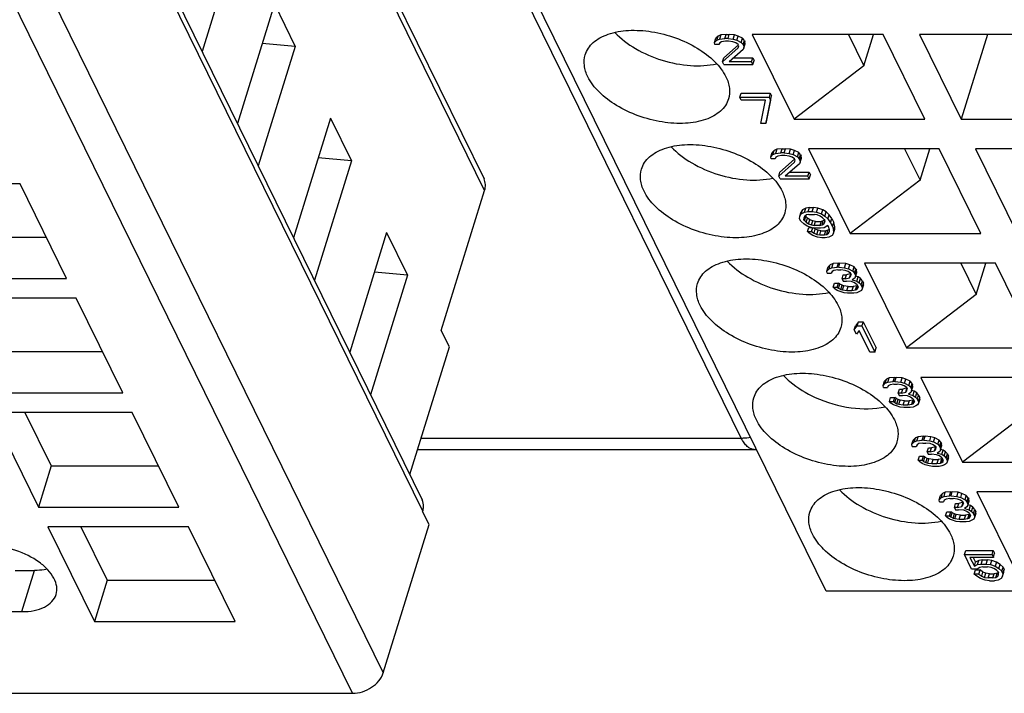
# Model space of a CAD drawing. Header units: millimetres. Extents: x 0 to 420, y 0 to 297.
# Tile 16 of 76: x 168 to 181, y 24 to 33. Entities that reach past the tile are written whole.
import ezdxf

# ---------------------------------------------------------------- set-up
doc = ezdxf.new("R2010")
doc.units = ezdxf.units.MM
doc.header["$LTSCALE"] = 23.1
doc.layers.get('0').update_dxf_attribs({"linetype": 'CONTINUOUS'})

msp = doc.modelspace()

# ---------------------------------------------------------------- linework, layer by layer
at = {"color": 9, "linetype": 'CONTINUOUS'}
for p, q in [((177.31116, 27.44457), (159.4633, 63.81468)), ((174.05716, 30.58414), (159.53716, 60.17277)), ((173.27328, 26.51774), (158.54992, 56.52078)), ((157.88601, 54.80134), (172.77205, 24.46677)), ((172.38434, 24.20566), (157.4983, 54.54023)), ((173.25267, 27.44457), (177.31116, 27.44457)), ((168.19169, 25.24168), (168.35307, 25.7639))]:
    msp.add_line(p, q, dxfattribs=at)
at = {"color": 7, "linetype": 'CONTINUOUS'}
for p, q in [((159.52939, 60.31962), (174.04938, 30.73098)), ((158.5423, 56.66469), (173.26566, 26.66165)), ((178.38496, 25.49976), (165.5732, 51.60738)), ((170.94435, 33.86351), (170.4757, 32.34698)), ((171.39174, 32.95182), (170.9231, 31.43528)), ((171.39174, 32.95182), (171.65611, 32.41309)), ((176.97255, 32.4638), (176.98869, 32.51602)), ((176.97255, 32.4638), (176.99964, 32.49201)), ((176.97616, 32.43558), (176.97255, 32.4638)), ((177.01578, 32.54423), (176.98869, 32.51602)), ((176.99964, 32.49201), (177.01578, 32.54423)), ((176.99964, 32.49201), (177.03365, 32.50612)), ((177.04979, 32.55834), (177.01578, 32.54423)), ((177.03741, 32.45674), (177.02733, 32.43558)), ((177.04979, 32.55834), (177.03365, 32.50612)), ((177.03365, 32.50612), (177.10183, 32.51317)), ((177.06119, 32.47085), (177.03741, 32.45674)), ((177.11797, 32.56539), (177.04979, 32.55834)), ((177.1089, 32.4779), (177.06119, 32.47085)), ((177.10183, 32.51317), (177.11797, 32.56539)), ((177.14276, 32.51317), (177.10183, 32.51317)), ((177.14984, 32.4779), (177.1089, 32.4779)), ((177.11797, 32.56539), (177.1589, 32.56539)), ((177.14276, 32.51317), (177.1589, 32.56539)), ((177.14276, 32.51317), (177.20763, 32.50612)), ((177.20447, 32.47085), (177.14984, 32.4779)), ((177.22377, 32.55834), (177.1589, 32.56539)), ((177.24209, 32.45674), (177.20447, 32.47085)), ((177.20763, 32.50612), (177.22377, 32.55834)), ((177.20763, 32.50612), (177.25549, 32.49201)), ((177.27163, 32.54423), (177.22377, 32.55834)), ((177.27295, 32.43558), (177.24209, 32.45674)), ((177.25549, 32.49201), (177.27163, 32.54423)), ((177.25549, 32.49201), (177.31027, 32.4638)), ((177.32641, 32.51602), (177.27163, 32.54423)), ((177.31027, 32.4638), (177.32641, 32.51602)), ((177.31027, 32.4638), (177.33435, 32.43558)), ((177.35049, 32.4878), (177.32641, 32.51602)), ((177.33435, 32.43558), (177.35049, 32.4878)), ((177.34127, 32.42147), (177.35741, 32.47369)), ((177.35049, 32.4878), (177.35741, 32.47369)), ((177.36102, 32.44548), (177.35741, 32.47369)), ((179.10848, 32.56539), (177.45058, 32.56539)), ((177.45058, 32.56539), (177.97932, 31.48794)), ((178.66895, 32.56539), (178.86455, 32.16682)), ((178.86455, 32.16682), (178.98771, 32.56539)), ((179.63722, 31.48794), (179.10848, 32.56539)), ((181.22691, 32.56539), (179.56901, 32.56539)), ((179.56901, 32.56539), (180.09775, 31.48794)), ((180.43071, 32.56539), (180.09775, 31.48794)), ((171.65611, 32.41309), (171.18747, 30.89655)), ((171.65611, 32.41309), (171.23668, 32.45002)), ((177.02733, 32.43558), (176.97616, 32.43558)), ((177.07323, 32.21691), (177.27325, 32.39326)), ((177.27452, 32.43237), (177.08937, 32.26914)), ((177.3348, 32.3721), (177.1551, 32.21691)), ((177.27987, 32.42147), (177.27295, 32.43558)), ((177.27325, 32.39326), (177.27987, 32.42147)), ((177.34127, 32.42147), (177.33435, 32.43558)), ((177.34489, 32.39326), (177.3348, 32.3721)), ((177.34127, 32.42147), (177.34489, 32.39326)), ((177.34489, 32.39326), (177.36102, 32.44548)), ((177.07323, 32.21691), (177.08937, 32.26914)), ((177.09054, 32.18165), (177.07323, 32.21691)), ((177.44166, 32.21691), (177.1551, 32.21691)), ((177.21558, 32.26914), (177.45779, 32.26914)), ((177.44166, 32.21691), (177.45779, 32.26914)), ((177.45896, 32.18165), (177.44166, 32.21691)), ((177.45779, 32.26914), (177.4751, 32.23387)), ((177.45896, 32.18165), (177.4751, 32.23387)), ((177.09054, 32.18165), (177.45896, 32.18165)), ((178.86455, 32.16682), (177.97932, 31.48794)), ((177.2939, 31.76724), (177.31004, 31.81946)), ((177.2939, 31.76724), (177.66232, 31.76724)), ((177.31121, 31.73197), (177.2939, 31.76724)), ((177.31004, 31.81946), (177.67846, 31.81946)), ((177.61823, 31.73197), (177.31121, 31.73197)), ((177.55893, 31.43571), (177.61823, 31.73197)), ((177.67963, 31.73197), (177.62033, 31.43571)), ((177.63647, 31.48794), (177.69577, 31.78419)), ((177.67846, 31.81946), (177.66232, 31.76724)), ((177.66232, 31.76724), (177.67963, 31.73197)), ((177.67846, 31.81946), (177.69577, 31.78419)), ((177.67963, 31.73197), (177.69577, 31.78419)), ((172.10351, 31.5014), (171.63486, 29.98486)), ((172.10351, 31.5014), (172.36788, 30.96267)), ((177.62033, 31.43571), (177.63647, 31.48794)), ((177.97932, 31.48794), (179.63722, 31.48794)), ((180.09775, 31.48794), (181.75565, 31.48794)), ((177.62033, 31.43571), (177.55893, 31.43571)), ((177.72754, 31.09381), (177.70045, 31.06559)), ((177.7114, 31.04159), (177.72754, 31.09381)), ((177.76155, 31.10792), (177.72754, 31.09381)), ((177.76155, 31.10792), (177.74542, 31.05569)), ((177.82973, 31.11497), (177.76155, 31.10792)), ((177.81359, 31.06275), (177.82973, 31.11497)), ((177.82973, 31.11497), (177.87067, 31.11497)), ((177.85453, 31.06275), (177.87067, 31.11497)), ((177.93553, 31.10792), (177.87067, 31.11497)), ((177.91939, 31.05569), (177.93553, 31.10792)), ((177.98339, 31.09381), (177.93553, 31.10792)), ((177.96725, 31.04159), (177.98339, 31.09381)), ((178.03817, 31.06559), (177.98339, 31.09381)), ((179.82025, 31.11497), (178.16234, 31.11497)), ((178.16234, 31.11497), (178.69108, 30.03751)), ((179.38072, 31.11497), (179.57631, 30.7164)), ((179.57631, 30.7164), (179.69948, 31.11497)), ((180.34898, 30.03751), (179.82025, 31.11497)), ((181.93868, 31.11497), (180.28078, 31.11497)), ((180.28078, 31.11497), (180.80951, 30.03751)), ((172.36788, 30.96267), (171.89923, 29.44613)), ((172.36788, 30.96267), (171.94844, 30.9996)), ((177.68431, 31.01337), (177.70045, 31.06559)), ((177.68431, 31.01337), (177.7114, 31.04159)), ((177.68792, 30.98516), (177.68431, 31.01337)), ((177.73909, 30.98516), (177.68792, 30.98516)), ((177.7114, 31.04159), (177.74542, 31.05569)), ((177.74918, 31.00632), (177.73909, 30.98516)), ((177.74542, 31.05569), (177.81359, 31.06275)), ((177.77296, 31.02043), (177.74918, 31.00632)), ((177.82067, 31.02748), (177.77296, 31.02043)), ((177.98628, 30.98195), (177.80113, 30.81871)), ((177.85453, 31.06275), (177.81359, 31.06275)), ((177.8616, 31.02748), (177.82067, 31.02748)), ((177.85453, 31.06275), (177.91939, 31.05569)), ((177.91623, 31.02043), (177.8616, 31.02748)), ((177.95386, 31.00632), (177.91623, 31.02043)), ((177.91939, 31.05569), (177.96725, 31.04159)), ((177.98471, 30.98516), (177.95386, 31.00632)), ((177.96725, 31.04159), (178.02203, 31.01337)), ((177.99163, 30.97105), (177.98471, 30.98516)), ((177.98501, 30.94283), (177.99163, 30.97105)), ((178.02203, 31.01337), (178.03817, 31.06559)), ((178.02203, 31.01337), (178.04611, 30.98516)), ((178.06225, 31.03738), (178.03817, 31.06559)), ((178.04611, 30.98516), (178.06225, 31.03738)), ((178.05304, 30.97105), (178.04611, 30.98516)), ((178.05304, 30.97105), (178.06918, 31.02327)), ((178.05304, 30.97105), (178.05665, 30.94283)), ((178.05665, 30.94283), (178.07279, 30.99506)), ((178.06225, 31.03738), (178.06918, 31.02327)), ((178.07279, 30.99506), (178.06918, 31.02327)), ((177.785, 30.76649), (177.98501, 30.94283)), ((178.04657, 30.92167), (177.86687, 30.76649)), ((178.05665, 30.94283), (178.04657, 30.92167)), ((177.785, 30.76649), (177.80113, 30.81871)), ((177.8023, 30.73122), (177.785, 30.76649)), ((177.8023, 30.73122), (178.17073, 30.73122)), ((178.15342, 30.76649), (177.86687, 30.76649)), ((177.92734, 30.81871), (178.16956, 30.81871)), ((178.15342, 30.76649), (178.16956, 30.81871)), ((178.17073, 30.73122), (178.15342, 30.76649)), ((178.16956, 30.81871), (178.18687, 30.78344)), ((178.17073, 30.73122), (178.18687, 30.78344)), ((179.57631, 30.7164), (178.69108, 30.03751)), ((168.16803, 30.67041), (166.38732, 30.67041)), ((168.75778, 29.46863), (168.16803, 30.67041)), ((173.50847, 28.80859), (174.05716, 30.58414)), ((178.08682, 30.34082), (178.06996, 30.31261)), ((178.07068, 30.2886), (178.08682, 30.34082)), ((178.1276, 30.36198), (178.08682, 30.34082)), ((178.11147, 30.30976), (178.1276, 30.36198)), ((178.17531, 30.36904), (178.1276, 30.36198)), ((178.15917, 30.31682), (178.17531, 30.36904)), ((178.17531, 30.36904), (178.22648, 30.36904)), ((178.21034, 30.31682), (178.22648, 30.36904)), ((178.28111, 30.36198), (178.22648, 30.36904)), ((178.26498, 30.30976), (178.28111, 30.36198)), ((178.34267, 30.34082), (178.28111, 30.36198)), ((178.32653, 30.2886), (178.34267, 30.34082)), ((178.38722, 30.31261), (178.34267, 30.34082)), ((178.05066, 30.22512), (178.05382, 30.26039)), ((178.06451, 30.1969), (178.05066, 30.22512)), ((178.05382, 30.26039), (178.06996, 30.31261)), ((178.05382, 30.26039), (178.07068, 30.2886)), ((178.07068, 30.2886), (178.11147, 30.30976)), ((178.11523, 30.26039), (178.10514, 30.23922)), ((178.10514, 30.23922), (178.10529, 30.21806)), ((178.10529, 30.21806), (178.11908, 30.26267)), ((178.11222, 30.20396), (178.10529, 30.21806)), ((178.11147, 30.30976), (178.15917, 30.31682)), ((178.11222, 30.20396), (178.12836, 30.25618)), ((178.11222, 30.20396), (178.13284, 30.1828)), ((178.13901, 30.27449), (178.11523, 30.26039)), ((178.1238, 30.26547), (178.12836, 30.25618)), ((178.14897, 30.23502), (178.12836, 30.25618)), ((178.13284, 30.1828), (178.14897, 30.23502)), ((178.16625, 30.28155), (178.13901, 30.27449)), ((178.17983, 30.21386), (178.14897, 30.23502)), ((178.15917, 30.31682), (178.21034, 30.31682)), ((178.16369, 30.16163), (178.17983, 30.21386)), ((178.16625, 30.28155), (178.23789, 30.28155)), ((178.21745, 30.19975), (178.17983, 30.21386)), ((178.21034, 30.31682), (178.26498, 30.30976)), ((178.27205, 30.27449), (178.23789, 30.28155)), ((178.26498, 30.30976), (178.32653, 30.2886)), ((178.30967, 30.26039), (178.27205, 30.27449)), ((178.34053, 30.23922), (178.30967, 30.26039)), ((178.32653, 30.2886), (178.37108, 30.26039)), ((178.36115, 30.21806), (178.34053, 30.23922)), ((178.3657, 30.20877), (178.35049, 30.19975)), ((178.36115, 30.21806), (178.36807, 30.20396)), ((178.36822, 30.1828), (178.36807, 30.20396)), ((178.37108, 30.26039), (178.38722, 30.31261)), ((178.37108, 30.26039), (178.40885, 30.22512)), ((178.42499, 30.27734), (178.38722, 30.31261)), ((178.40885, 30.22512), (178.42499, 30.27734)), ((178.40885, 30.22512), (178.44332, 30.17574)), ((178.45946, 30.22796), (178.42499, 30.27734)), ((178.44332, 30.17574), (178.45946, 30.22796)), ((178.45946, 30.22796), (178.48369, 30.17859)), ((178.10228, 30.16163), (178.06451, 30.1969)), ((178.14683, 30.13342), (178.10228, 30.16163)), ((178.13284, 30.1828), (178.16369, 30.16163)), ((178.20839, 30.11226), (178.14683, 30.13342)), ((178.15075, 30.06288), (178.16688, 30.1151)), ((178.16369, 30.16163), (178.20131, 30.14753)), ((178.16688, 30.1151), (178.20011, 30.1151)), ((178.20131, 30.14753), (178.21745, 30.19975)), ((178.20131, 30.14753), (178.23548, 30.14047)), ((178.20192, 30.06288), (178.21684, 30.11117)), ((178.26302, 30.1052), (178.20839, 30.11226)), ((178.25161, 30.19269), (178.21745, 30.19975)), ((178.24891, 30.09394), (178.22541, 30.11006)), ((178.23277, 30.04172), (178.24891, 30.09394)), ((178.23548, 30.14047), (178.25161, 30.19269)), ((178.30712, 30.14047), (178.23548, 30.14047)), ((178.28653, 30.07983), (178.24891, 30.09394)), ((178.25161, 30.19269), (178.32325, 30.19269)), ((178.31419, 30.1052), (178.26302, 30.1052)), ((178.27039, 30.02761), (178.28653, 30.07983)), ((178.32069, 30.07278), (178.28653, 30.07983)), ((178.32325, 30.19269), (178.30712, 30.14047)), ((178.30712, 30.14047), (178.33436, 30.14753)), ((178.3619, 30.11226), (178.31419, 30.1052)), ((178.35049, 30.19975), (178.32325, 30.19269)), ((178.33436, 30.14753), (178.35049, 30.19975)), ((178.33436, 30.14753), (178.35813, 30.16163)), ((178.36814, 30.19401), (178.35813, 30.16163)), ((178.35813, 30.16163), (178.36822, 30.1828)), ((178.40946, 30.14047), (178.3619, 30.11226)), ((178.40934, 30.07983), (178.3821, 30.07278)), ((178.3932, 30.02761), (178.40934, 30.07983)), ((178.42556, 30.08946), (178.40934, 30.07983)), ((178.41638, 30.12637), (178.40946, 30.14047)), ((178.42691, 30.08404), (178.41638, 30.12637)), ((178.42706, 30.06288), (178.42691, 30.08404)), ((178.44332, 30.17574), (178.46755, 30.12637)), ((178.46755, 30.12637), (178.48369, 30.17859)), ((178.46755, 30.12637), (178.48154, 30.07699)), ((178.47838, 30.04172), (178.49452, 30.09394)), ((178.48154, 30.07699), (178.49768, 30.12921)), ((178.49768, 30.12921), (178.48369, 30.17859)), ((178.49452, 30.09394), (178.49768, 30.12921)), ((167.13844, 29.99085), (168.50152, 29.99085)), ((172.81527, 30.05097), (172.34663, 28.53444)), ((172.81527, 30.05097), (173.07964, 29.51224)), ((178.15075, 30.06288), (178.20192, 30.06288)), ((178.17136, 30.04172), (178.15075, 30.06288)), ((178.21591, 30.01351), (178.17136, 30.04172)), ((178.20192, 30.06288), (178.23277, 30.04172)), ((178.27747, 29.99234), (178.21591, 30.01351)), ((178.23277, 30.04172), (178.27039, 30.02761)), ((178.27039, 30.02761), (178.30456, 30.02056)), ((178.3321, 29.98529), (178.27747, 29.99234)), ((178.30456, 30.02056), (178.32069, 30.07278)), ((178.30456, 30.02056), (178.36596, 30.02056)), ((178.32069, 30.07278), (178.3821, 30.07278)), ((178.37303, 29.98529), (178.3321, 29.98529)), ((178.36596, 30.02056), (178.3821, 30.07278)), ((178.36596, 30.02056), (178.3932, 30.02761)), ((178.42074, 29.99234), (178.37303, 29.98529)), ((178.3932, 30.02761), (178.41698, 30.04172)), ((178.41698, 30.04172), (178.42698, 30.07409)), ((178.41698, 30.04172), (178.42706, 30.06288)), ((178.46153, 30.01351), (178.42074, 29.99234)), ((178.47838, 30.04172), (178.46153, 30.01351)), ((178.48154, 30.07699), (178.47838, 30.04172)), ((178.69108, 30.03751), (180.34898, 30.03751)), ((178.39608, 29.56295), (178.41221, 29.61517)), ((178.39608, 29.56295), (178.42317, 29.59116)), ((178.4393, 29.64339), (178.41221, 29.61517)), ((178.42317, 29.59116), (178.4393, 29.64339)), ((178.42317, 29.59116), (178.45718, 29.60527)), ((178.47332, 29.65749), (178.4393, 29.64339)), ((178.45718, 29.60527), (178.47332, 29.65749)), ((178.45718, 29.60527), (178.52536, 29.61232)), ((178.54149, 29.66455), (178.47332, 29.65749)), ((178.52536, 29.61232), (178.54149, 29.66455)), ((178.54582, 29.61232), (178.52536, 29.61232)), ((178.54149, 29.66455), (178.56196, 29.66455)), ((178.54582, 29.61232), (178.56196, 29.66455)), ((178.54582, 29.61232), (178.62092, 29.60527)), ((178.63706, 29.65749), (178.56196, 29.66455)), ((178.62092, 29.60527), (178.63706, 29.65749)), ((178.62092, 29.60527), (178.66878, 29.59116)), ((178.68492, 29.64339), (178.63706, 29.65749)), ((178.66878, 29.59116), (178.68492, 29.64339)), ((178.66878, 29.59116), (178.72357, 29.56295)), ((178.7397, 29.61517), (178.68492, 29.64339)), ((178.72357, 29.56295), (178.7397, 29.61517)), ((178.76378, 29.58696), (178.7397, 29.61517)), ((178.74764, 29.53473), (178.76378, 29.58696)), ((178.76378, 29.58696), (178.77071, 29.57285)), ((180.53201, 29.66455), (178.87411, 29.66455)), ((178.87411, 29.66455), (179.40285, 28.58709)), ((180.09248, 29.66455), (180.28807, 29.26597)), ((180.28807, 29.26597), (180.41124, 29.66455)), ((181.06075, 28.58709), (180.53201, 29.66455)), ((166.97706, 29.46863), (168.75778, 29.46863)), ((173.07964, 29.51224), (172.61188, 27.99391)), ((173.07964, 29.51224), (172.66021, 29.54918)), ((178.39969, 29.53473), (178.39608, 29.56295)), ((178.39969, 29.53473), (178.45086, 29.53473)), ((178.46094, 29.55589), (178.45086, 29.53473)), ((178.48472, 29.57), (178.46094, 29.55589)), ((178.53243, 29.57706), (178.48472, 29.57)), ((178.53243, 29.57706), (178.57337, 29.57706)), ((178.628, 29.57), (178.57337, 29.57706)), ((178.58781, 29.4642), (178.60395, 29.51642)), ((178.62875, 29.4642), (178.58781, 29.4642)), ((178.58781, 29.4642), (178.60166, 29.43598)), ((178.60395, 29.51642), (178.64489, 29.51642)), ((178.66562, 29.55589), (178.628, 29.57)), ((178.62875, 29.4642), (178.64489, 29.51642)), ((178.62875, 29.4642), (178.68323, 29.4783)), ((178.69863, 29.53034), (178.64489, 29.51642)), ((178.69647, 29.53473), (178.66562, 29.55589)), ((178.68323, 29.4783), (178.69905, 29.52949)), ((178.68323, 29.4783), (178.69678, 29.49241)), ((178.69647, 29.53473), (178.7034, 29.52063)), ((178.69678, 29.49241), (178.7034, 29.52063)), ((178.7481, 29.47125), (178.71754, 29.45009)), ((178.72357, 29.56295), (178.74764, 29.53473)), ((178.75457, 29.52063), (178.74764, 29.53473)), ((178.75818, 29.49241), (178.7481, 29.47125)), ((178.75457, 29.52063), (178.77071, 29.57285)), ((178.75457, 29.52063), (178.75818, 29.49241)), ((178.75818, 29.49241), (178.77432, 29.54463)), ((178.79178, 29.4882), (178.75932, 29.49609)), ((178.77432, 29.54463), (178.77071, 29.57285)), ((178.77564, 29.43598), (178.79178, 29.4882)), ((178.82263, 29.46704), (178.79178, 29.4882)), ((178.80649, 29.41482), (178.82263, 29.46704)), ((178.84671, 29.43883), (178.82263, 29.46704)), ((178.47599, 29.35839), (178.49213, 29.41061)), ((178.47599, 29.35839), (178.52716, 29.35839)), ((178.49661, 29.33723), (178.47599, 29.35839)), ((178.49213, 29.41061), (178.5433, 29.41061)), ((178.52746, 29.31607), (178.49661, 29.33723)), ((178.52716, 29.35839), (178.5433, 29.41061)), ((178.52716, 29.35839), (178.54432, 29.34428)), ((178.56046, 29.3965), (178.5433, 29.41061)), ((178.54432, 29.34428), (178.56046, 29.3965)), ((178.54432, 29.34428), (178.57171, 29.33018)), ((178.58785, 29.3824), (178.56046, 29.3965)), ((178.57171, 29.33018), (178.58785, 29.3824)), ((178.61178, 29.37534), (178.58785, 29.3824)), ((178.59564, 29.32312), (178.61178, 29.37534)), ((178.60166, 29.43598), (178.6426, 29.43598)), ((178.66641, 29.36829), (178.61178, 29.37534)), ((178.70746, 29.42893), (178.6426, 29.43598)), ((178.65027, 29.31607), (178.66641, 29.36829)), ((178.66641, 29.36829), (178.72781, 29.36829)), ((178.74509, 29.41482), (178.70746, 29.42893)), ((178.72781, 29.36829), (178.71167, 29.31607)), ((178.71754, 29.45009), (178.77564, 29.43598)), ((178.77552, 29.37534), (178.72781, 29.36829)), ((178.7794, 29.38661), (178.74509, 29.41482)), ((178.75938, 29.32312), (178.77552, 29.37534)), ((178.78334, 29.37858), (178.77552, 29.37534)), ((178.77564, 29.43598), (178.80649, 29.41482)), ((178.77639, 29.33018), (178.78825, 29.36856)), ((178.77639, 29.33018), (178.78993, 29.34428)), ((178.7794, 29.38661), (178.79325, 29.35839)), ((178.78993, 29.34428), (178.79325, 29.35839)), ((178.80649, 29.41482), (178.83057, 29.38661)), ((178.83057, 29.38661), (178.84671, 29.43883)), ((178.84442, 29.35839), (178.83057, 29.38661)), ((178.84457, 29.33723), (178.83448, 29.31607)), ((178.84442, 29.35839), (178.86055, 29.41061)), ((178.84442, 29.35839), (178.84457, 29.33723)), ((178.8607, 29.38945), (178.84457, 29.33723)), ((178.84671, 29.43883), (178.86055, 29.41061)), ((178.8607, 29.38945), (178.86055, 29.41061)), ((168.8798, 29.21998), (167.09908, 29.21998)), ((169.46955, 28.0182), (168.8798, 29.21998)), ((178.56509, 29.30196), (178.52746, 29.31607)), ((178.61295, 29.28785), (178.56509, 29.30196)), ((178.57171, 29.33018), (178.59564, 29.32312)), ((178.59564, 29.32312), (178.65027, 29.31607)), ((178.65734, 29.2808), (178.61295, 29.28785)), ((178.65027, 29.31607), (178.71167, 29.31607)), ((178.73922, 29.2808), (178.65734, 29.2808)), ((178.71167, 29.31607), (178.75938, 29.32312)), ((178.77669, 29.28785), (178.73922, 29.2808)), ((178.75938, 29.32312), (178.77639, 29.33018)), ((178.8107, 29.30196), (178.77669, 29.28785)), ((178.83448, 29.31607), (178.8107, 29.30196)), ((180.28807, 29.26597), (179.40285, 28.58709)), ((178.74166, 28.81702), (178.7578, 28.86924)), ((178.74166, 28.81702), (178.77883, 28.86639)), ((178.79497, 28.91861), (178.7578, 28.86924)), ((178.77883, 28.86639), (178.79497, 28.91861)), ((178.77883, 28.86639), (178.84024, 28.86639)), ((178.79497, 28.91861), (178.85637, 28.91861)), ((178.85637, 28.91861), (178.84024, 28.86639)), ((178.84024, 28.86639), (179.00293, 28.53487)), ((178.85637, 28.91861), (179.01906, 28.58709)), ((173.61015, 28.60139), (173.50847, 28.80859)), ((178.76935, 28.76059), (178.74166, 28.81702)), ((178.80652, 28.80996), (178.76935, 28.76059)), ((178.94152, 28.53487), (178.80652, 28.80996)), ((173.10923, 26.98041), (173.61015, 28.60139)), ((179.00293, 28.53487), (179.01906, 28.58709)), ((179.40285, 28.58709), (181.06075, 28.58709)), ((167.85021, 28.54042), (169.21328, 28.54042)), ((179.00293, 28.53487), (178.94152, 28.53487)), ((179.18508, 28.20707), (179.15107, 28.19296)), ((179.16894, 28.15485), (179.18508, 28.20707)), ((179.25326, 28.21412), (179.18508, 28.20707)), ((179.23712, 28.1619), (179.25326, 28.21412)), ((179.25326, 28.21412), (179.27373, 28.21412)), ((179.25759, 28.1619), (179.27373, 28.21412)), ((179.34883, 28.20707), (179.27373, 28.21412)), ((179.33269, 28.15485), (179.34883, 28.20707)), ((179.39669, 28.19296), (179.34883, 28.20707)), ((181.24377, 28.21412), (179.58587, 28.21412)), ((179.58587, 28.21412), (180.11461, 27.13667)), ((179.10784, 28.11253), (179.12398, 28.16475)), ((179.10784, 28.11253), (179.13493, 28.14074)), ((179.11145, 28.08431), (179.10784, 28.11253)), ((179.11145, 28.08431), (179.16262, 28.08431)), ((179.15107, 28.19296), (179.12398, 28.16475)), ((179.13493, 28.14074), (179.15107, 28.19296)), ((179.13493, 28.14074), (179.16894, 28.15485)), ((179.17271, 28.10547), (179.16262, 28.08431)), ((179.16894, 28.15485), (179.23712, 28.1619)), ((179.19649, 28.11958), (179.17271, 28.10547)), ((179.24419, 28.12663), (179.19649, 28.11958)), ((179.25759, 28.1619), (179.23712, 28.1619)), ((179.24419, 28.12663), (179.28513, 28.12663)), ((179.25759, 28.1619), (179.33269, 28.15485)), ((179.33976, 28.11958), (179.28513, 28.12663)), ((179.33269, 28.15485), (179.38055, 28.14074)), ((179.37739, 28.10547), (179.33976, 28.11958)), ((179.40824, 28.08431), (179.37739, 28.10547)), ((179.38055, 28.14074), (179.39669, 28.19296)), ((179.38055, 28.14074), (179.43533, 28.11253)), ((179.45147, 28.16475), (179.39669, 28.19296)), ((179.40824, 28.08431), (179.41516, 28.0702)), ((179.43533, 28.11253), (179.45147, 28.16475)), ((179.43533, 28.11253), (179.45941, 28.08431)), ((179.47555, 28.13653), (179.45147, 28.16475)), ((179.45941, 28.08431), (179.47555, 28.13653)), ((179.46633, 28.0702), (179.45941, 28.08431)), ((179.46633, 28.0702), (179.48247, 28.12242)), ((179.46994, 28.04199), (179.48608, 28.09421)), ((179.47555, 28.13653), (179.48247, 28.12242)), ((179.48608, 28.09421), (179.48247, 28.12242)), ((167.68883, 28.0182), (169.46955, 28.0182)), ((179.18776, 27.90797), (179.20389, 27.96019)), ((179.20389, 27.96019), (179.25506, 27.96019)), ((179.23893, 27.90797), (179.25506, 27.96019)), ((179.27222, 27.94608), (179.25506, 27.96019)), ((179.29958, 28.01377), (179.31572, 28.06599)), ((179.34051, 28.01377), (179.29958, 28.01377)), ((179.29958, 28.01377), (179.31342, 27.98556)), ((179.31342, 27.98556), (179.35436, 27.98556)), ((179.31572, 28.06599), (179.35665, 28.06599)), ((179.34051, 28.01377), (179.35665, 28.06599)), ((179.34051, 28.01377), (179.39499, 28.02788)), ((179.41923, 27.9785), (179.35436, 27.98556)), ((179.4104, 28.07991), (179.35665, 28.06599)), ((179.39499, 28.02788), (179.41081, 28.07907)), ((179.39499, 28.02788), (179.40854, 28.04199)), ((179.40854, 28.04199), (179.41516, 28.0702)), ((179.45685, 27.9644), (179.41923, 27.9785)), ((179.45986, 28.02083), (179.42931, 27.99967)), ((179.42931, 27.99967), (179.4874, 27.98556)), ((179.49116, 27.93618), (179.45685, 27.9644)), ((179.46994, 28.04199), (179.45986, 28.02083)), ((179.46633, 28.0702), (179.46994, 28.04199)), ((179.50354, 28.03778), (179.47108, 28.04566)), ((179.4874, 27.98556), (179.50354, 28.03778)), ((179.4874, 27.98556), (179.51825, 27.9644)), ((179.53439, 28.01662), (179.50354, 28.03778)), ((179.51825, 27.9644), (179.53439, 28.01662)), ((179.51825, 27.9644), (179.54233, 27.93618)), ((179.55847, 27.9884), (179.53439, 28.01662)), ((179.54233, 27.93618), (179.55847, 27.9884)), ((179.55618, 27.90797), (179.57232, 27.96019)), ((179.55847, 27.9884), (179.57232, 27.96019)), ((179.57247, 27.93903), (179.57232, 27.96019)), ((179.18776, 27.90797), (179.23893, 27.90797)), ((179.20837, 27.88681), (179.18776, 27.90797)), ((179.23923, 27.86564), (179.20837, 27.88681)), ((179.23893, 27.90797), (179.25608, 27.89386)), ((179.27685, 27.85154), (179.23923, 27.86564)), ((179.25608, 27.89386), (179.27222, 27.94608)), ((179.25608, 27.89386), (179.28347, 27.87975)), ((179.29961, 27.93197), (179.27222, 27.94608)), ((179.32471, 27.83743), (179.27685, 27.85154)), ((179.28347, 27.87975), (179.29961, 27.93197)), ((179.28347, 27.87975), (179.3074, 27.8727)), ((179.32354, 27.92492), (179.29961, 27.93197)), ((179.3074, 27.8727), (179.32354, 27.92492)), ((179.3074, 27.8727), (179.36203, 27.86564)), ((179.37817, 27.91787), (179.32354, 27.92492)), ((179.36911, 27.83038), (179.32471, 27.83743)), ((179.36203, 27.86564), (179.37817, 27.91787)), ((179.36203, 27.86564), (179.42344, 27.86564)), ((179.37817, 27.91787), (179.43958, 27.91787)), ((179.43958, 27.91787), (179.42344, 27.86564)), ((179.42344, 27.86564), (179.47115, 27.8727)), ((179.48729, 27.92492), (179.43958, 27.91787)), ((179.48845, 27.83743), (179.45098, 27.83038)), ((179.47115, 27.8727), (179.48729, 27.92492)), ((179.47115, 27.8727), (179.48815, 27.87975)), ((179.4951, 27.92816), (179.48729, 27.92492)), ((179.48815, 27.87975), (179.50002, 27.91814)), ((179.48815, 27.87975), (179.5017, 27.89386)), ((179.52247, 27.85154), (179.48845, 27.83743)), ((179.49116, 27.93618), (179.50501, 27.90797)), ((179.5017, 27.89386), (179.50501, 27.90797)), ((179.54625, 27.86564), (179.52247, 27.85154)), ((179.55618, 27.90797), (179.54233, 27.93618)), ((179.55633, 27.88681), (179.54625, 27.86564)), ((179.55618, 27.90797), (179.55633, 27.88681)), ((179.57247, 27.93903), (179.55633, 27.88681)), ((169.59156, 27.76956), (167.81085, 27.76956)), ((167.81085, 27.76956), (168.40059, 26.56778)), ((168.22849, 27.76956), (168.56197, 27.09)), ((170.18131, 26.56778), (169.59156, 27.76956)), ((179.45098, 27.83038), (179.36911, 27.83038)), ((180.99984, 27.81555), (180.11461, 27.13667)), ((179.55113, 27.46114), (179.51712, 27.44703)), ((179.53499, 27.40892), (179.55113, 27.46114)), ((179.61931, 27.46819), (179.55113, 27.46114)), ((179.60317, 27.41597), (179.61931, 27.46819)), ((179.61931, 27.46819), (179.63978, 27.46819)), ((179.62364, 27.41597), (179.63978, 27.46819)), ((179.71488, 27.46114), (179.63978, 27.46819)), ((179.69874, 27.40892), (179.71488, 27.46114)), ((179.76274, 27.44703), (179.71488, 27.46114)), ((179.47389, 27.36659), (179.49003, 27.41882)), ((179.47389, 27.36659), (179.50098, 27.39481)), ((179.4775, 27.33838), (179.47389, 27.36659)), ((179.4775, 27.33838), (179.52867, 27.33838)), ((179.51712, 27.44703), (179.49003, 27.41882)), ((179.50098, 27.39481), (179.51712, 27.44703)), ((179.50098, 27.39481), (179.53499, 27.40892)), ((179.53876, 27.35954), (179.52867, 27.33838)), ((179.53499, 27.40892), (179.60317, 27.41597)), ((179.56254, 27.37365), (179.53876, 27.35954)), ((179.61024, 27.3807), (179.56254, 27.37365)), ((179.62364, 27.41597), (179.60317, 27.41597)), ((179.61024, 27.3807), (179.65118, 27.3807)), ((179.62364, 27.41597), (179.69874, 27.40892)), ((179.70581, 27.37365), (179.65118, 27.3807)), ((179.69874, 27.40892), (179.7466, 27.39481)), ((179.74344, 27.35954), (179.70581, 27.37365)), ((179.77645, 27.33398), (179.7227, 27.32006)), ((179.77429, 27.33838), (179.74344, 27.35954)), ((179.7466, 27.39481), (179.76274, 27.44703)), ((179.7466, 27.39481), (179.80138, 27.36659)), ((179.81752, 27.41882), (179.76274, 27.44703)), ((179.77429, 27.33838), (179.78121, 27.32427)), ((179.80138, 27.36659), (179.81752, 27.41882)), ((179.80138, 27.36659), (179.82546, 27.33838)), ((179.8416, 27.3906), (179.81752, 27.41882)), ((179.82546, 27.33838), (179.8416, 27.3906)), ((179.83238, 27.32427), (179.82546, 27.33838)), ((179.83238, 27.32427), (179.84852, 27.37649)), ((179.83599, 27.29606), (179.85213, 27.34828)), ((179.8416, 27.3906), (179.84852, 27.37649)), ((179.85213, 27.34828), (179.84852, 27.37649)), ((173.20803, 27.30012), (177.47253, 27.30012)), ((179.55381, 27.16204), (179.56994, 27.21426)), ((179.56994, 27.21426), (179.62111, 27.21426)), ((179.60498, 27.16204), (179.62111, 27.21426)), ((179.63827, 27.20015), (179.62111, 27.21426)), ((179.66563, 27.26784), (179.68177, 27.32006)), ((179.70656, 27.26784), (179.66563, 27.26784)), ((179.66563, 27.26784), (179.67947, 27.23963)), ((179.67947, 27.23963), (179.72041, 27.23963)), ((179.68177, 27.32006), (179.7227, 27.32006)), ((179.70656, 27.26784), (179.7227, 27.32006)), ((179.70656, 27.26784), (179.76105, 27.28195)), ((179.78528, 27.23257), (179.72041, 27.23963)), ((179.76105, 27.28195), (179.77686, 27.33313)), ((179.76105, 27.28195), (179.77459, 27.29606)), ((179.77459, 27.29606), (179.78121, 27.32427)), ((179.8229, 27.21847), (179.78528, 27.23257)), ((179.82591, 27.27489), (179.79536, 27.25373)), ((179.79536, 27.25373), (179.85345, 27.23963)), ((179.85721, 27.19025), (179.8229, 27.21847)), ((179.83599, 27.29606), (179.82591, 27.27489)), ((179.83238, 27.32427), (179.83599, 27.29606)), ((179.86959, 27.29185), (179.83713, 27.29973)), ((179.85345, 27.23963), (179.86959, 27.29185)), ((179.85345, 27.23963), (179.8843, 27.21847)), ((179.90044, 27.27069), (179.86959, 27.29185)), ((179.8843, 27.21847), (179.90044, 27.27069)), ((179.8843, 27.21847), (179.90838, 27.19025)), ((179.92452, 27.24247), (179.90044, 27.27069)), ((179.90838, 27.19025), (179.92452, 27.24247)), ((179.92223, 27.16204), (179.93837, 27.21426)), ((179.92452, 27.24247), (179.93837, 27.21426)), ((179.93852, 27.1931), (179.93837, 27.21426)), ((168.56197, 27.09), (168.40059, 26.56778)), ((168.56197, 27.09), (169.92504, 27.09)), ((179.55381, 27.16204), (179.60498, 27.16204)), ((179.57442, 27.14087), (179.55381, 27.16204)), ((179.60528, 27.11971), (179.57442, 27.14087)), ((179.60498, 27.16204), (179.62213, 27.14793)), ((179.6429, 27.10561), (179.60528, 27.11971)), ((179.62213, 27.14793), (179.63827, 27.20015)), ((179.62213, 27.14793), (179.64952, 27.13382)), ((179.66566, 27.18604), (179.63827, 27.20015)), ((179.69076, 27.0915), (179.6429, 27.10561)), ((179.64952, 27.13382), (179.66566, 27.18604)), ((179.64952, 27.13382), (179.67345, 27.12677)), ((179.68959, 27.17899), (179.66566, 27.18604)), ((179.67345, 27.12677), (179.68959, 27.17899)), ((179.67345, 27.12677), (179.72808, 27.11971)), ((179.74422, 27.17193), (179.68959, 27.17899)), ((179.73516, 27.08444), (179.69076, 27.0915)), ((179.72808, 27.11971), (179.74422, 27.17193)), ((179.72808, 27.11971), (179.78949, 27.11971)), ((179.81703, 27.08444), (179.73516, 27.08444)), ((179.74422, 27.17193), (179.80563, 27.17193)), ((179.80563, 27.17193), (179.78949, 27.11971)), ((179.78949, 27.11971), (179.8372, 27.12677)), ((179.85334, 27.17899), (179.80563, 27.17193)), ((179.8545, 27.0915), (179.81703, 27.08444)), ((179.8372, 27.12677), (179.85334, 27.17899)), ((179.8372, 27.12677), (179.8542, 27.13382)), ((179.86115, 27.18223), (179.85334, 27.17899)), ((179.8542, 27.13382), (179.86607, 27.17221)), ((179.8542, 27.13382), (179.86775, 27.14793)), ((179.88852, 27.10561), (179.8545, 27.0915)), ((179.85721, 27.19025), (179.87106, 27.16204)), ((179.86775, 27.14793), (179.87106, 27.16204)), ((179.9123, 27.11971), (179.88852, 27.10561)), ((179.92223, 27.16204), (179.90838, 27.19025)), ((179.92238, 27.14087), (179.9123, 27.11971)), ((179.92223, 27.16204), (179.92238, 27.14087)), ((179.93852, 27.1931), (179.92238, 27.14087)), ((180.11461, 27.13667), (181.77251, 27.13667)), ((179.81961, 26.6621), (179.83574, 26.71432)), ((179.86283, 26.74254), (179.83574, 26.71432)), ((179.8467, 26.69032), (179.86283, 26.74254)), ((179.89685, 26.75665), (179.86283, 26.74254)), ((179.88071, 26.70442), (179.89685, 26.75665)), ((179.88071, 26.70442), (179.94889, 26.71148)), ((179.96502, 26.7637), (179.89685, 26.75665)), ((179.94889, 26.71148), (179.96502, 26.7637)), ((179.96935, 26.71148), (179.94889, 26.71148)), ((179.96502, 26.7637), (179.98549, 26.7637)), ((179.96935, 26.71148), (179.98549, 26.7637)), ((179.96935, 26.71148), (180.04445, 26.70442)), ((180.06059, 26.75665), (179.98549, 26.7637)), ((180.04445, 26.70442), (180.06059, 26.75665)), ((180.10845, 26.74254), (180.06059, 26.75665)), ((180.09231, 26.69032), (180.10845, 26.74254)), ((180.16323, 26.71432), (180.10845, 26.74254)), ((180.14709, 26.6621), (180.16323, 26.71432)), ((180.18731, 26.68611), (180.16323, 26.71432)), ((181.95554, 26.7637), (180.29764, 26.7637)), ((180.29764, 26.7637), (180.82638, 25.68624)), ((179.81961, 26.6621), (179.8467, 26.69032)), ((179.82322, 26.63389), (179.81961, 26.6621)), ((179.82322, 26.63389), (179.87439, 26.63389)), ((179.8467, 26.69032), (179.88071, 26.70442)), ((179.88447, 26.65505), (179.87439, 26.63389)), ((179.90825, 26.66916), (179.88447, 26.65505)), ((179.95596, 26.67621), (179.90825, 26.66916)), ((179.95596, 26.67621), (179.99689, 26.67621)), ((180.05153, 26.66916), (179.99689, 26.67621)), ((180.01134, 26.56335), (180.02748, 26.61557)), ((180.02748, 26.61557), (180.06842, 26.61557)), ((180.04445, 26.70442), (180.09231, 26.69032)), ((180.08915, 26.65505), (180.05153, 26.66916)), ((180.05228, 26.56335), (180.06842, 26.61557)), ((180.12216, 26.62949), (180.06842, 26.61557)), ((180.12, 26.63389), (180.08915, 26.65505)), ((180.09231, 26.69032), (180.14709, 26.6621)), ((180.10676, 26.57746), (180.12258, 26.62864)), ((180.10676, 26.57746), (180.1203, 26.59156)), ((180.12, 26.63389), (180.12693, 26.61978)), ((180.1203, 26.59156), (180.12693, 26.61978)), ((180.14709, 26.6621), (180.17117, 26.63389)), ((180.17117, 26.63389), (180.18731, 26.68611)), ((180.1781, 26.61978), (180.17117, 26.63389)), ((180.18171, 26.59156), (180.17162, 26.5704)), ((180.1781, 26.61978), (180.19423, 26.672)), ((180.1781, 26.61978), (180.18171, 26.59156)), ((180.18171, 26.59156), (180.19785, 26.64379)), ((180.2153, 26.58736), (180.18284, 26.59524)), ((180.18731, 26.68611), (180.19423, 26.672)), ((180.19785, 26.64379), (180.19423, 26.672)), ((180.19917, 26.53513), (180.2153, 26.58736)), ((180.24616, 26.5662), (180.2153, 26.58736)), ((168.40059, 26.56778), (170.18131, 26.56778)), ((173.27166, 26.51252), (173.27328, 26.51774)), ((173.35301, 26.34676), (173.27166, 26.51252)), ((179.89952, 26.45754), (179.91566, 26.50977)), ((179.91566, 26.50977), (179.96683, 26.50977)), ((179.95069, 26.45754), (179.96683, 26.50977)), ((179.98398, 26.49566), (179.96683, 26.50977)), ((179.96785, 26.44344), (179.98398, 26.49566)), ((180.01138, 26.48155), (179.98398, 26.49566)), ((179.99524, 26.42933), (180.01138, 26.48155)), ((180.05228, 26.56335), (180.01134, 26.56335)), ((180.01134, 26.56335), (180.02519, 26.53513)), ((180.03531, 26.4745), (180.01138, 26.48155)), ((180.01917, 26.42228), (180.03531, 26.4745)), ((180.02519, 26.53513), (180.06612, 26.53513)), ((180.08994, 26.46744), (180.03531, 26.4745)), ((180.05228, 26.56335), (180.10676, 26.57746)), ((180.13099, 26.52808), (180.06612, 26.53513)), ((180.0738, 26.41522), (180.08994, 26.46744)), ((180.08994, 26.46744), (180.15134, 26.46744)), ((180.16861, 26.51397), (180.13099, 26.52808)), ((180.15134, 26.46744), (180.1352, 26.41522)), ((180.17162, 26.5704), (180.14107, 26.54924)), ((180.14107, 26.54924), (180.19917, 26.53513)), ((180.19905, 26.4745), (180.15134, 26.46744)), ((180.20293, 26.48576), (180.16861, 26.51397)), ((180.18291, 26.42228), (180.19905, 26.4745)), ((180.20686, 26.47774), (180.19905, 26.4745)), ((180.19917, 26.53513), (180.23002, 26.51397)), ((180.19992, 26.42933), (180.21178, 26.46772)), ((180.20293, 26.48576), (180.21677, 26.45754)), ((180.23002, 26.51397), (180.24616, 26.5662)), ((180.23002, 26.51397), (180.2541, 26.48576)), ((180.27024, 26.53798), (180.24616, 26.5662)), ((180.2541, 26.48576), (180.27024, 26.53798)), ((180.26794, 26.45754), (180.2541, 26.48576)), ((180.26794, 26.45754), (180.28408, 26.50977)), ((180.28423, 26.4886), (180.26809, 26.43638)), ((180.27024, 26.53798), (180.28408, 26.50977)), ((180.28423, 26.4886), (180.28408, 26.50977)), ((172.77205, 24.46677), (173.35301, 26.34676)), ((179.89952, 26.45754), (179.95069, 26.45754)), ((179.92014, 26.43638), (179.89952, 26.45754)), ((179.95099, 26.41522), (179.92014, 26.43638)), ((179.95069, 26.45754), (179.96785, 26.44344)), ((179.98862, 26.40111), (179.95099, 26.41522)), ((179.96785, 26.44344), (179.99524, 26.42933)), ((180.03647, 26.38701), (179.98862, 26.40111)), ((179.99524, 26.42933), (180.01917, 26.42228)), ((180.01917, 26.42228), (180.0738, 26.41522)), ((180.08087, 26.37995), (180.03647, 26.38701)), ((180.0738, 26.41522), (180.1352, 26.41522)), ((180.16274, 26.37995), (180.08087, 26.37995)), ((180.1352, 26.41522), (180.18291, 26.42228)), ((180.20022, 26.38701), (180.16274, 26.37995)), ((180.18291, 26.42228), (180.19992, 26.42933)), ((180.19992, 26.42933), (180.21346, 26.44344)), ((180.23423, 26.40111), (180.20022, 26.38701)), ((180.21346, 26.44344), (180.21677, 26.45754)), ((180.25801, 26.41522), (180.23423, 26.40111)), ((180.26809, 26.43638), (180.25801, 26.41522)), ((180.26794, 26.45754), (180.26809, 26.43638)), ((170.30333, 26.31914), (168.52261, 26.31914)), ((168.52261, 26.31914), (169.11236, 25.11736)), ((168.94025, 26.31914), (169.27374, 25.63958)), ((170.89308, 25.11736), (170.30333, 26.31914)), ((180.14096, 25.96555), (180.1571, 26.01777)), ((180.14096, 25.96555), (180.48891, 25.96555)), ((180.23096, 25.78215), (180.14096, 25.96555)), ((180.1571, 26.01777), (180.50505, 26.01777)), ((180.48891, 25.96555), (180.50505, 26.01777)), ((180.48891, 25.96555), (180.50622, 25.93028)), ((180.50505, 26.01777), (180.52236, 25.9825)), ((180.50622, 25.93028), (180.52236, 25.9825)), ((180.50622, 25.93028), (180.20943, 25.93028)), ((180.20943, 25.93028), (180.26482, 25.81742)), ((180.2512, 25.93028), (180.28096, 25.86964)), ((180.26482, 25.81742), (180.28096, 25.86964)), ((180.26482, 25.81742), (180.3056, 25.83858)), ((180.32174, 25.8908), (180.28096, 25.86964)), ((180.3056, 25.83858), (180.32174, 25.8908)), ((180.3056, 25.83858), (180.35331, 25.84563)), ((180.36945, 25.89785), (180.32174, 25.8908)), ((180.35331, 25.84563), (180.36945, 25.89785)), ((180.35331, 25.84563), (180.41472, 25.84563)), ((180.36945, 25.89785), (180.43085, 25.89785)), ((180.41472, 25.84563), (180.43085, 25.89785)), ((180.41472, 25.84563), (180.46935, 25.83858)), ((180.48549, 25.8908), (180.43085, 25.89785)), ((180.46935, 25.83858), (180.48549, 25.8908)), ((180.46935, 25.83858), (180.5309, 25.81742)), ((180.54704, 25.86964), (180.48549, 25.8908)), ((180.54704, 25.86964), (180.5309, 25.81742)), ((180.59159, 25.84142), (180.54704, 25.86964)), ((180.57545, 25.7892), (180.59159, 25.84142)), ((180.62936, 25.80616), (180.59159, 25.84142)), ((168.10745, 25.7639), (168.35307, 25.7639)), ((180.30259, 25.78215), (180.23096, 25.78215)), ((180.26211, 25.71867), (180.27825, 25.77089)), ((180.32351, 25.71867), (180.26211, 25.71867)), ((180.29642, 25.69045), (180.26211, 25.71867)), ((180.27825, 25.77089), (180.33965, 25.77089)), ((180.33315, 25.80331), (180.30259, 25.78215)), ((180.32351, 25.71867), (180.33965, 25.77089)), ((180.32351, 25.71867), (180.35783, 25.69045)), ((180.37062, 25.81036), (180.33315, 25.80331)), ((180.37396, 25.74267), (180.33965, 25.77089)), ((180.35783, 25.69045), (180.37396, 25.74267)), ((180.37062, 25.81036), (180.43202, 25.81036)), ((180.41159, 25.72857), (180.37396, 25.74267)), ((180.39545, 25.67634), (180.41159, 25.72857)), ((180.45599, 25.72151), (180.41159, 25.72857)), ((180.47642, 25.80331), (180.43202, 25.81036)), ((180.43985, 25.66929), (180.45599, 25.72151)), ((180.45599, 25.72151), (180.51739, 25.72151)), ((180.51405, 25.7892), (180.47642, 25.80331)), ((180.50125, 25.66929), (180.51739, 25.72151)), ((180.5449, 25.76804), (180.51405, 25.7892)), ((180.55487, 25.72857), (180.51739, 25.72151)), ((180.5309, 25.81742), (180.57545, 25.7892)), ((180.53873, 25.67634), (180.55487, 25.72857)), ((180.56552, 25.74688), (180.5449, 25.76804)), ((180.57008, 25.73759), (180.55487, 25.72857)), ((180.56251, 25.69045), (180.57251, 25.72282)), ((180.56251, 25.69045), (180.57259, 25.71161)), ((180.56552, 25.74688), (180.57244, 25.73277)), ((180.57259, 25.71161), (180.57244, 25.73277)), ((180.57545, 25.7892), (180.61323, 25.75393)), ((180.61323, 25.75393), (180.62936, 25.80616)), ((180.62707, 25.72572), (180.61323, 25.75393)), ((180.62391, 25.69045), (180.64005, 25.74267)), ((180.62707, 25.72572), (180.62391, 25.69045)), ((180.62707, 25.72572), (180.64321, 25.77794)), ((180.62936, 25.80616), (180.64321, 25.77794)), ((180.64005, 25.74267), (180.64321, 25.77794)), ((169.27374, 25.63958), (169.11236, 25.11736)), ((169.27374, 25.63958), (170.63681, 25.63958)), ((180.34097, 25.66224), (180.29642, 25.69045)), ((180.40253, 25.64107), (180.34097, 25.66224)), ((180.35783, 25.69045), (180.39545, 25.67634)), ((180.39545, 25.67634), (180.43985, 25.66929)), ((180.45716, 25.63402), (180.40253, 25.64107)), ((180.50125, 25.66929), (180.43985, 25.66929)), ((180.45716, 25.63402), (180.51856, 25.63402)), ((180.50125, 25.66929), (180.53873, 25.67634)), ((180.56627, 25.64107), (180.51856, 25.63402)), ((180.53873, 25.67634), (180.56251, 25.69045)), ((180.60705, 25.66224), (180.56627, 25.64107)), ((180.62391, 25.69045), (180.60705, 25.66224)), ((187.28855, 25.49976), (178.38496, 25.49976)), ((167.94608, 25.24168), (168.19169, 25.24168)), ((169.11236, 25.11736), (170.89308, 25.11736)), ((166.05972, 24.20566), (172.38434, 24.20566))]:
    msp.add_line(p, q, dxfattribs=at)
for centre, radius, start, end in [((177.47253, 27.96679), 0.66667, 269.996931, 272.429191), ((173.04806, 26.58753), 0.23578, 342.783007, 349.631851)]:
    msp.add_arc(centre, radius, start, end, dxfattribs=at)
for points, knots in [([(175.3336, 32.30715), (175.3425, 32.33596), (175.36975, 32.39268), (175.43446, 32.4656), (175.52089, 32.52558), (175.66772, 32.58952), (175.89118, 32.62637), (176.18162, 32.60789), (176.47824, 32.53085), (176.75094, 32.40272), (176.97246, 32.23687), (177.08124, 32.09802), (177.11625, 32.02666)], [0, 0, 0, 0, 0.04317043, 0.088623, 0.13809522, 0.19256408, 0.31673183, 0.45769772, 0.60663526, 0.7528449, 0.88622516, 1, 1, 1, 1]), ([(175.70978, 32.59083), (175.78489, 32.5098), (175.97415, 32.36718), (176.30321, 32.22524), (176.65498, 32.157), (176.89161, 32.16826), (176.99927, 32.19286)], [0, 0, 0, 0, 0.23700782, 0.50008351, 0.76310939, 1, 1, 1, 1]), ([(175.36624, 32.02666), (175.34402, 32.07193), (175.31293, 32.16481), (175.32018, 32.26372), (175.3336, 32.30715)], [0, 0, 0, 0, 0.52588452, 1, 1, 1, 1]), ([(177.14889, 31.74618), (177.13999, 31.71736), (177.11274, 31.66065), (177.04803, 31.58773), (176.9616, 31.52775), (176.81476, 31.46381), (176.59131, 31.42696), (176.30086, 31.44544), (176.00424, 31.52248), (175.73155, 31.65061), (175.51003, 31.81646), (175.40125, 31.95531), (175.36624, 32.02666)], [0, 0, 0, 0, 0.04317043, 0.088623, 0.13809522, 0.19256408, 0.31673183, 0.45769772, 0.60663526, 0.7528449, 0.88622516, 1, 1, 1, 1]), ([(177.11625, 32.02666), (177.13846, 31.9814), (177.16955, 31.88852), (177.16231, 31.78961), (177.14889, 31.74618)], [0, 0, 0, 0, 0.52588452, 1, 1, 1, 1]), ([(176.04536, 30.85673), (176.05426, 30.88554), (176.08151, 30.94226), (176.14623, 31.01518), (176.23265, 31.07516), (176.37949, 31.1391), (176.60294, 31.17594), (176.89339, 31.15747), (177.19001, 31.08043), (177.4627, 30.9523), (177.68422, 30.78645), (177.793, 30.6476), (177.82802, 30.57624)], [0, 0, 0, 0, 0.04317043, 0.088623, 0.13809522, 0.19256408, 0.31673183, 0.45769772, 0.60663526, 0.7528449, 0.88622516, 1, 1, 1, 1]), ([(176.42154, 31.14041), (176.49666, 31.05938), (176.68591, 30.91675), (177.01497, 30.77481), (177.36674, 30.70658), (177.60337, 30.71783), (177.71104, 30.74244)], [0, 0, 0, 0, 0.23700782, 0.50008351, 0.76310939, 1, 1, 1, 1]), ([(176.078, 30.57624), (176.05579, 30.6215), (176.0247, 30.71438), (176.03194, 30.8133), (176.04536, 30.85673)], [0, 0, 0, 0, 0.52588452, 1, 1, 1, 1]), ([(174.05716, 30.58414), (174.06478, 30.60881), (174.0724, 30.65934), (174.06, 30.70935), (174.04938, 30.73098)], [0, 0, 0, 0, 0.51736268, 1, 1, 1, 1]), ([(177.86066, 30.29576), (177.85175, 30.26694), (177.8245, 30.21023), (177.75979, 30.1373), (177.67336, 30.07732), (177.52653, 30.01339), (177.30307, 29.97654), (177.01263, 29.99501), (176.71601, 30.07205), (176.44331, 30.20018), (176.22179, 30.36604), (176.11302, 30.50489), (176.078, 30.57624)], [0, 0, 0, 0, 0.04317043, 0.088623, 0.13809522, 0.19256408, 0.31673183, 0.45769772, 0.60663526, 0.7528449, 0.88622516, 1, 1, 1, 1]), ([(177.82802, 30.57624), (177.85023, 30.53098), (177.88132, 30.4381), (177.87407, 30.33919), (177.86066, 30.29576)], [0, 0, 0, 0, 0.52588452, 1, 1, 1, 1]), ([(176.75712, 29.4063), (176.76603, 29.43512), (176.79328, 29.49183), (176.85799, 29.56476), (176.94442, 29.62473), (177.09125, 29.68867), (177.31471, 29.72552), (177.60515, 29.70704), (177.90177, 29.63001), (178.17447, 29.50188), (178.39599, 29.33602), (178.50476, 29.19717), (178.53978, 29.12582)], [0, 0, 0, 0, 0.04317043, 0.088623, 0.13809522, 0.19256408, 0.31673183, 0.45769772, 0.60663526, 0.7528449, 0.88622516, 1, 1, 1, 1]), ([(177.1333, 29.68999), (177.20842, 29.60895), (177.39767, 29.46633), (177.72674, 29.32439), (178.07851, 29.25615), (178.31514, 29.26741), (178.4228, 29.29201)], [0, 0, 0, 0, 0.23700782, 0.50008351, 0.76310939, 1, 1, 1, 1]), ([(176.78976, 29.12582), (176.76755, 29.17108), (176.73646, 29.26396), (176.74371, 29.36287), (176.75712, 29.4063)], [0, 0, 0, 0, 0.52588452, 1, 1, 1, 1]), ([(178.57242, 28.84533), (178.56352, 28.81652), (178.53627, 28.7598), (178.47155, 28.68688), (178.38513, 28.6269), (178.23829, 28.56296), (178.01484, 28.52611), (177.72439, 28.54459), (177.42777, 28.62163), (177.15507, 28.74976), (176.93355, 28.91561), (176.82478, 29.05446), (176.78976, 29.12582)], [0, 0, 0, 0, 0.04317043, 0.088623, 0.13809522, 0.19256408, 0.31673183, 0.45769772, 0.60663526, 0.7528449, 0.88622516, 1, 1, 1, 1]), ([(178.53978, 29.12582), (178.56199, 29.08056), (178.59308, 28.98767), (178.58584, 28.88876), (178.57242, 28.84533)], [0, 0, 0, 0, 0.52588452, 1, 1, 1, 1]), ([(177.46889, 27.95588), (177.47779, 27.98469), (177.50504, 28.04141), (177.56975, 28.11433), (177.65618, 28.17431), (177.80302, 28.23825), (178.02647, 28.2751), (178.31692, 28.25662), (178.61354, 28.17958), (178.88623, 28.05145), (179.10775, 27.8856), (179.21653, 27.74675), (179.25154, 27.67539)], [0, 0, 0, 0, 0.04317043, 0.088623, 0.13809522, 0.19256408, 0.31673183, 0.45769772, 0.60663526, 0.7528449, 0.88622516, 1, 1, 1, 1]), ([(177.84507, 28.23956), (177.8709, 28.2117), (177.99022, 28.0985), (178.13359, 28.01241), (178.24846, 27.96021)], [0, 0, 0, 0, 0.23139848, 1, 1, 1, 1]), ([(178.24846, 27.96021), (178.3924, 27.8948), (178.68575, 27.80951), (178.99466, 27.80962), (179.13456, 27.84159)], [0, 0, 0, 0, 0.52417763, 1, 1, 1, 1]), ([(177.50153, 27.67539), (177.47932, 27.72066), (177.44823, 27.81354), (177.45547, 27.91245), (177.46889, 27.95588)], [0, 0, 0, 0, 0.52588452, 1, 1, 1, 1]), ([(179.28418, 27.39491), (179.27528, 27.3661), (179.24803, 27.30938), (179.18332, 27.23646), (179.09689, 27.17648), (178.95006, 27.11254), (178.7266, 27.07569), (178.43616, 27.09417), (178.13954, 27.17121), (177.86684, 27.29934), (177.64532, 27.46519), (177.53654, 27.60404), (177.50153, 27.67539)], [0, 0, 0, 0, 0.04317043, 0.088623, 0.13809522, 0.19256408, 0.31673183, 0.45769772, 0.60663526, 0.7528449, 0.88622516, 1, 1, 1, 1]), ([(179.25154, 27.67539), (179.27376, 27.63013), (179.30485, 27.53725), (179.2976, 27.43834), (179.28418, 27.39491)], [0, 0, 0, 0, 0.52588452, 1, 1, 1, 1]), ([(178.18065, 26.50546), (178.18956, 26.53427), (178.21681, 26.59099), (178.28152, 26.66391), (178.36794, 26.72389), (178.51478, 26.78783), (178.73824, 26.82467), (179.02868, 26.8062), (179.3253, 26.72916), (179.598, 26.60103), (179.81952, 26.43518), (179.92829, 26.29633), (179.96331, 26.22497)], [0, 0, 0, 0, 0.04317043, 0.088623, 0.13809522, 0.19256408, 0.31673183, 0.45769772, 0.60663526, 0.7528449, 0.88622516, 1, 1, 1, 1]), ([(178.55683, 26.78914), (178.63195, 26.70811), (178.8212, 26.56548), (179.15026, 26.42354), (179.50204, 26.35531), (179.73866, 26.36656), (179.84633, 26.39117)], [0, 0, 0, 0, 0.23700782, 0.50008351, 0.76310939, 1, 1, 1, 1]), ([(173.27999, 26.5451), (173.28185, 26.55529), (173.28636, 26.59456), (173.2785, 26.63548), (173.26565, 26.66165)], [0, 0, 0, 0, 0.26224519, 1, 1, 1, 1]), ([(178.21329, 26.22497), (178.19108, 26.27023), (178.15999, 26.36311), (178.16724, 26.46203), (178.18065, 26.50546)], [0, 0, 0, 0, 0.52588452, 1, 1, 1, 1]), ([(179.99595, 25.94449), (179.98705, 25.91567), (179.9598, 25.85896), (179.89508, 25.78603), (179.80866, 25.72605), (179.66182, 25.66212), (179.43837, 25.62527), (179.14792, 25.64375), (178.8513, 25.72078), (178.5786, 25.84891), (178.35708, 26.01477), (178.24831, 26.15362), (178.21329, 26.22497)], [0, 0, 0, 0, 0.04317043, 0.088623, 0.13809522, 0.19256408, 0.31673183, 0.45769772, 0.60663526, 0.7528449, 0.88622516, 1, 1, 1, 1]), ([(179.96331, 26.22497), (179.98552, 26.17971), (180.01661, 26.08683), (180.00937, 25.98792), (179.99595, 25.94449)], [0, 0, 0, 0, 0.52588452, 1, 1, 1, 1]), ([(168.62526, 25.45926), (168.63509, 25.49109), (168.63964, 25.56419), (168.60019, 25.67328), (168.52191, 25.77852), (168.36716, 25.91189), (168.11867, 26.03134), (167.89636, 26.07049), (167.78497, 26.07049)], [0, 0, 0, 0, 0.08651326, 0.18324425, 0.2955517, 0.42361951, 0.71069026, 1, 1, 1, 1]), ([(168.5135, 25.77976), (168.5009, 25.77709), (168.44794, 25.76753), (168.39398, 25.7639), (168.35307, 25.7639)], [0, 0, 0, 0, 0.23947121, 1, 1, 1, 1]), ([(168.19169, 25.24168), (168.24387, 25.24168), (168.34217, 25.24998), (168.47425, 25.29147), (168.57491, 25.36045), (168.61501, 25.42607), (168.62526, 25.45926)], [0, 0, 0, 0, 0.30376172, 0.57000494, 0.79777765, 1, 1, 1, 1]), ([(172.38434, 24.20566), (172.46853, 24.20566), (172.63195, 24.2593), (172.74882, 24.39162), (172.77205, 24.46677)], [0, 0, 0, 0, 0.51697927, 1, 1, 1, 1])]:
    msp.add_open_spline(points, degree=3, knots=knots, dxfattribs=at)
at = {"color": 9, "linetype": 'CONTINUOUS'}
for points, knots in [([(177.31116, 27.44457), (177.3206, 27.44457), (177.35907, 27.44533), (177.39746, 27.44906), (177.42615, 27.45338)], [0, 0, 0, 0, 0.24565738, 1, 1, 1, 1]), ([(177.4725, 27.30014), (177.45772, 27.30015), (177.42588, 27.30754), (177.38289, 27.3378), (177.34354, 27.38474), (177.32167, 27.42314), (177.31116, 27.44457)], [0, 0, 0, 0, 0.19554284, 0.417973, 0.68430293, 1, 1, 1, 1])]:
    msp.add_open_spline(points, degree=3, knots=knots, dxfattribs=at)

doc.saveas('drawing.dxf')
